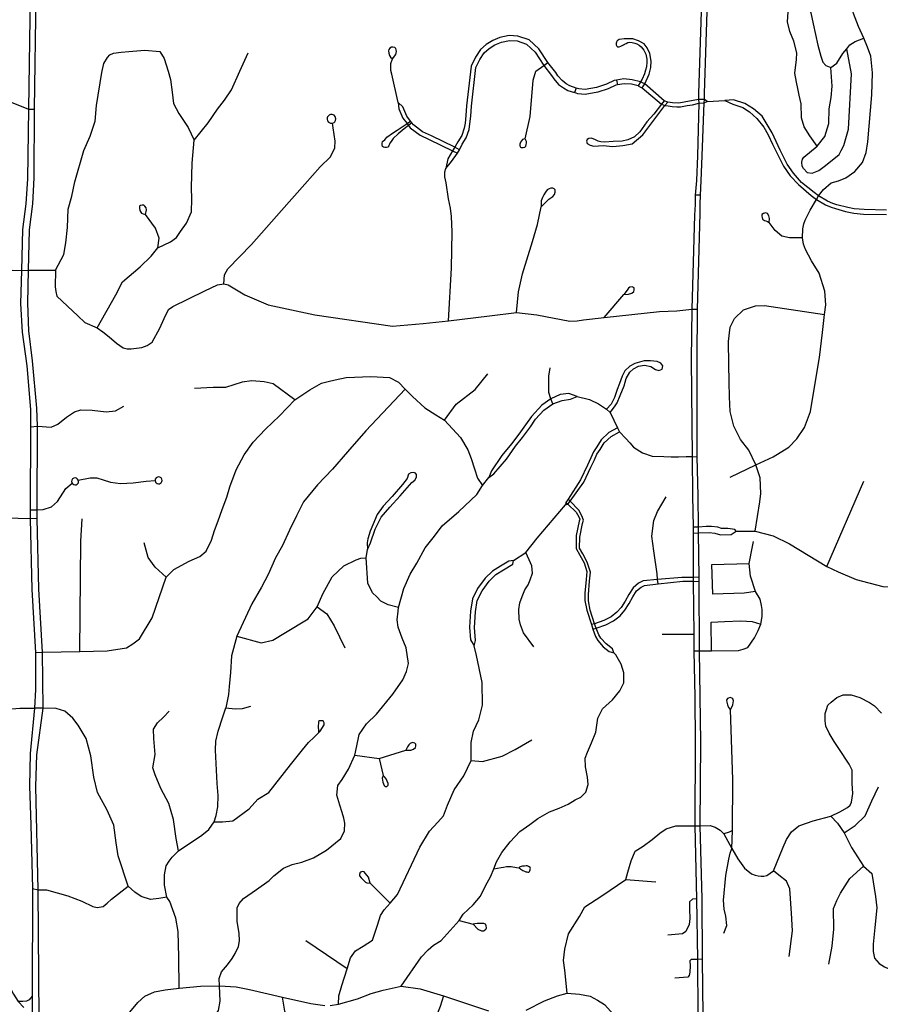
# Model space of a CAD drawing. Header units: millimetres. Extents: x 35 to 72953, y -43 to 70184.
# Tile 112 of 204: x 41073 to 43177, y 37154 to 39564. Entities that reach past the tile are written whole.
import ezdxf

# ---------------------------------------------------------------- set-up
doc = ezdxf.new("R2010")
doc.units = ezdxf.units.MM
doc.layers.add('roads_3', color=3, linetype='Continuous')

msp = doc.modelspace()

# ---------------------------------------------------------------- linework, layer by layer
at = {"layer": 'roads_3'}
for points in [[(43020.88, 39123.93), (43026.26, 39132.86), (43038.06, 39148.01), (43056.69, 39164.36), (43074.61, 39169.16), (43092.78, 39176.46), (43114.73, 39192.57), (43133.82, 39214.39), (43142.54, 39238.39), (43147.03, 39265.14), (43156.49, 39379.99), (43158.2, 39433.26), (43153.71, 39474.73), (43145.6, 39496.08), (43137.07, 39518.6), (43123.71, 39546.72), (43111.57, 39578.74), (43104.3, 39623.07), (43103.56, 39673.03), (43104.13, 39725.96), (43110.79, 39778.97), (43130.08, 39844.04), (43131.49, 39849.65)], [(42742.59, 39684.96), (42732.55, 39383.39), (42732.96, 39368.34)], [(42746.91, 39368.62), (42747.04, 39382.81), (42757.36, 39684.56)], [(41097.79, 39624.12), (41093.86, 39344.54), (41091.56, 39174.6), (41087.93, 39113.13), (41079.28, 39050.19), (41077.12, 38950.3), (41074.81, 38869.02), (41078.75, 38798.94), (41090.2, 38716.81), (41098.98, 38609.6), (41098.87, 38567.37), (41098.39, 38364.35), (41097.82, 38342.62), (41102.06, 38169.39), (41111.51, 38015.63), (41111.27, 37924.77), (41108.64, 37879.05), (41098.24, 37767.68), (41096.21, 37688.2), (41099.47, 37593.83), (41103.81, 37437.36), (41103.18, 37173.95), (41103.06, 37127.13)], [(41119.74, 37118.83), (41117.97, 37434.19), (41112.03, 37687.59), (41114.59, 37765.21), (41129.78, 37878.65), (41128.6, 38016.17), (41118.93, 38170.03), (41115.6, 38343.25), (41115.62, 38364.54), (41115.9, 38569.26), (41114.8, 38613.34), (41103.61, 38729.23), (41094.57, 38802.68), (41092.4, 38869.74), (41094.25, 38950.55), (41096.43, 39049.8), (41104.81, 39113.14), (41107.91, 39177.09), (41108.86, 39344.48), (41112.95, 39624.48)], [(42957.78, 39618.5), (42983.27, 39611.53), (42998.46, 39600.18), (43007.23, 39580.82), (43012.8, 39553.46), (43024.64, 39501.42), (43031.99, 39474.77), (43037.01, 39460.03), (43044.34, 39451.34), (43056.05, 39446.37)], [(43022.56, 39254.38), (43004.58, 39279.13), (42990.67, 39301.23), (42984.84, 39323.58), (42983.28, 39357.76), (42978.96, 39379.37), (42975.18, 39395.39), (42971.95, 39410.71), (42968.17, 39432.87), (42972.1, 39465.97), (42973.24, 39482.31), (42966.13, 39510.95), (42955.68, 39534.56), (42950.48, 39558.19), (42952.76, 39595.32)], [(40595.84, 39545.67), (40688.29, 39547.38), (40732.16, 39548.66), (40753.47, 39542.61), (40782.02, 39510.05), (40805.79, 39479.59), (40844.04, 39411.53), (40875.5, 39392.25), (40928.73, 39373.92), (40991.8, 39371.42), (41043.58, 39364.9), (41093.86, 39344.54), (41108.86, 39344.48)], [(42318.52, 39514.25), (42291.14, 39523.67), (42269.67, 39524.98), (42246.95, 39520.43), (42229.29, 39513.12), (42213.52, 39503.18), (42199.39, 39490.73), (42187.19, 39472.27), (42176.31, 39450.19), (42165.19, 39353.14), (42163.58, 39328.89), (42161.7, 39310.42), (42159.7, 39298.11), (42153.41, 39280.01), (42144.33, 39265.18), (42136.56, 39251.86), (42131.15, 39242.75), (42119.45, 39223.15), (42114.31, 39199.34)], [(42364.36, 39458.93), (42342.06, 39492.11), (42318.52, 39514.25)], [(42594.51, 39397.07), (42600.95, 39406.67), (42611.58, 39430.23), (42615.73, 39446.57), (42616.65, 39462.61), (42613.29, 39481.24), (42606.9, 39494.59), (42599.5, 39504.71), (42586.24, 39512.36), (42571.59, 39517.12), (42551.14, 39517.22), (42538.26, 39515.32), (42533.73, 39512.18), (42532.34, 39508.9), (42531.59, 39506.14), (42531.59, 39502.12), (42532.73, 39498.73), (42534.12, 39497.1), (42536.52, 39496.98), (42538.67, 39497.11), (42542.71, 39498.62), (42545.98, 39500.76), (42548.89, 39502.27), (42551.66, 39503.65), (42555.57, 39505.67), (42559.61, 39507.94), (42564.03, 39508.32), (42570.59, 39507.82), (42576.9, 39506.19), (42581.45, 39504.32), (42587.52, 39501.05), (42592.45, 39496.91), (42599.02, 39489.26), (42603.44, 39479.47), (42606.11, 39467.29), (42606.62, 39459.75), (42605.5, 39448.07), (42603.11, 39439.89), (42600.21, 39431.22), (42594.81, 39418.02), (42590.56, 39411.42), (42584.81, 39401.83)], [(43056.05, 39446.37), (43070.58, 39457.41), (43085.9, 39481.05), (43095.49, 39492.3), (43103.05, 39502.18), (43115.41, 39509.99), (43137.07, 39518.6)], [(41984.02, 39467.74), (41992.6, 39478.56), (41994.1, 39485.85), (41993.34, 39489.61), (41992.07, 39492.88), (41989.55, 39495.64), (41985.25, 39496.39), (41981.72, 39496.14), (41977.94, 39493.88), (41974.91, 39490.86), (41974.66, 39487.33), (41975.18, 39481.81), (41977.2, 39476.28), (41979.23, 39472.26), (41984.02, 39467.74)], [(42114.31, 39199.34), (42128.79, 39216.38), (42142.96, 39237.33), (42147.86, 39245.21), (42154.63, 39259.04), (42164.33, 39274.89), (42171.39, 39295.18), (42173.61, 39308.86), (42175.55, 39327.9), (42177.15, 39352.06), (42188, 39446.78), (42197.64, 39466.33), (42208.55, 39482.83), (42220.76, 39493.6), (42234.85, 39502.48), (42250.48, 39508.95), (42270.51, 39512.95), (42288.77, 39511.84), (42312.15, 39503.79)], [(42312.15, 39503.79), (42332.83, 39484.35), (42354.49, 39451.29)], [(42989.05, 39199.62), (42998.67, 39189.7), (43010.28, 39187.94), (43026.51, 39194.59), (43042.93, 39206.81), (43076.82, 39234.03), (43081.8, 39243.71), (43087.87, 39255.9), (43099.16, 39295.43), (43106.76, 39431.3), (43095.49, 39492.3)], [(41160.33, 38950.52), (41180.15, 38988.74), (41185.01, 39018.01), (41189.27, 39054.94), (41191.24, 39100.18), (41200.19, 39132.13), (41207.32, 39167.01), (41229.38, 39243.61), (41244.87, 39278.64), (41256.91, 39315.38), (41260.61, 39353.87), (41273.62, 39434.55), (41278.01, 39456.69), (41286.92, 39471.27), (41292.63, 39477.49), (41302.09, 39481.77), (41320.74, 39484.5), (41339.29, 39485.93), (41378.67, 39488.76), (41415.03, 39485.79), (41425.9, 39468.96), (41435.53, 39438.05), (41441.36, 39417.11), (41445.68, 39386.55), (41448.49, 39358.92), (41461.65, 39334.3), (41484.4, 39299.9), (41499.05, 39268.71)], [(41262.25, 38809.35), (41307.66, 38890.03), (41324.29, 38922.21), (41367.17, 38958.69), (41394.17, 38985.35), (41410.72, 39005.16), (41441.51, 39020.52), (41455.71, 39030.53), (41465.96, 39045.42), (41480.14, 39066.09), (41492.69, 39093.61), (41493.82, 39124.39), (41492.75, 39152.67), (41493.91, 39212.7), (41499.05, 39268.71), (41533.44, 39311.26), (41556.08, 39345.04), (41573.38, 39366.38), (41590.31, 39391.98), (41611.15, 39437.49), (41631.58, 39482.75)], [(41998.28, 39360.98), (41982.73, 39430.64), (41980.27, 39439.61), (41980.25, 39456.43), (41984.02, 39467.74)], [(42308.48, 39272.48), (42320.7, 39327.01), (42328.18, 39415.96), (42334.97, 39438.07), (42354.49, 39451.29), (42364.36, 39458.93)], [(42354.49, 39451.29), (42373.12, 39427.44), (42378.84, 39418.69), (42390.31, 39405.41), (42402.46, 39396.56), (42412.98, 39390.42), (42429.43, 39385.14)], [(42433.13, 39396.5), (42418.29, 39401.75), (42409.34, 39406.97), (42398.86, 39414.61), (42388.87, 39426.17), (42383.31, 39434.67), (42364.36, 39458.93)], [(42989.05, 39199.62), (42986.32, 39205.39), (42984.89, 39215.44), (42987.2, 39222.8), (42990.04, 39227.07), (43022.56, 39254.38), (43041.8, 39278.18), (43051.67, 39309.4), (43052.32, 39345.79), (43056.84, 39372.93), (43059.07, 39400.82), (43056.05, 39446.37)], [(42590.56, 39411.42), (42570.57, 39416.61), (42550.25, 39418.85), (42532.12, 39415.76), (42526.52, 39414.81), (42507.22, 39405.86), (42483.49, 39397.79), (42455.21, 39392.86), (42440.01, 39394.28), (42433.13, 39396.5)], [(42584.81, 39401.83), (42568.51, 39405.59), (42550.61, 39406.79), (42534.6, 39404.06), (42530.13, 39403.3), (42511.7, 39394.76), (42486.48, 39386.19), (42455.71, 39380.82), (42437.56, 39382.51), (42429.43, 39385.14)], [(42433.13, 39396.5), (42429.43, 39385.14)], [(42532.12, 39415.76), (42534.6, 39404.06)], [(42584.81, 39401.83), (42590.77, 39398.94), (42594.51, 39397.07), (42642.24, 39357.13)], [(42648.93, 39365.41), (42600.95, 39406.67), (42595.57, 39409.36), (42590.56, 39411.42)], [(42746.91, 39368.62), (42732.96, 39368.34)], [(42737.75, 39133.98), (42739.29, 39169.77), (42741.77, 39230.41), (42746.12, 39360.05), (42746.91, 39368.62)], [(42746.12, 39360.05), (42754.01, 39363.89), (42746.91, 39368.62)], [(42147.86, 39245.21), (42136.56, 39251.86), (42079.4, 39279.17), (42057.79, 39289.28), (42035.66, 39306.08), (42031.86, 39310.98), (42028.39, 39315.47), (42019.19, 39327.44), (42009.34, 39350.7), (41998.28, 39360.98)], [(41998.28, 39360.98), (42000.12, 39345.57), (42009.83, 39322.65), (42019.94, 39309.55), (42023.75, 39304.6), (42027.73, 39299.42), (42051.58, 39281.33), (42074, 39270.84), (42131.15, 39242.75), (42142.96, 39237.33)], [(42642.24, 39357.13), (42622.99, 39332.33), (42606.58, 39313.83), (42588.76, 39288.93), (42575.91, 39277.19), (42560.03, 39269.36), (42546.11, 39266.67), (42523.62, 39265.94), (42503.62, 39264.32), (42493.8, 39265.19), (42487.19, 39266.43), (42480.76, 39269.62), (42474.69, 39272.45), (42469.69, 39273.51), (42464.51, 39273.15), (42460.22, 39270.49), (42458.98, 39266.57), (42460.59, 39261.07), (42467.56, 39256.99), (42476.67, 39254.16), (42487.92, 39254.7), (42499.2, 39256.21), (42523.09, 39253.68), (42547.55, 39256.02), (42570.18, 39259.78), (42596.26, 39281.8), (42650.49, 39353.77)], [(42648.93, 39365.41), (42642.24, 39357.13)], [(42642.24, 39357.13), (42650.49, 39353.77), (42658.81, 39352.56), (42668.14, 39351.68), (42679.93, 39350.46), (42688.81, 39350.73), (42704.84, 39353.49), (42718.13, 39355.65), (42733.12, 39359.61)], [(42732.96, 39368.34), (42684.63, 39359.39), (42668.9, 39360.26), (42657.71, 39361.81), (42648.93, 39365.41)], [(42650.49, 39353.77), (42657.71, 39361.81)], [(42732.96, 39368.34), (42733.12, 39359.61), (42729.78, 39230.86), (42727.29, 39170.25), (42724.74, 39134.25)], [(42733.12, 39359.61), (42746.12, 39360.05)], [(42754.01, 39363.89), (42796.82, 39366.04)], [(43026.26, 39132.86), (43015.55, 39141.12), (42984.88, 39165.66), (42964.86, 39188.37), (42949.66, 39210.56), (42932.66, 39244.49), (42912.43, 39287.11), (42888.63, 39327.77), (42866.85, 39345.6), (42845.93, 39358.46), (42818.33, 39367.76), (42796.82, 39366.04)], [(42796.82, 39366.04), (42816.38, 39357), (42841.34, 39348.99), (42857.69, 39338.14), (42875.5, 39321.95), (42892.49, 39300.34), (42903.13, 39282.24), (42913.78, 39258.79), (42923.2, 39239.92), (42940.58, 39205.27), (42956.54, 39181.96), (42977.39, 39160.25), (43008.45, 39133.38), (43020.88, 39123.93)], [(41837.77, 39310.64), (41841.22, 39312.24), (41843.23, 39314.07), (41845.14, 39317.36), (41845.77, 39321.45), (41843.81, 39327.11), (41841.26, 39329.67), (41836.57, 39331.54), (41832.62, 39331.37), (41829.07, 39329.84), (41825.66, 39326.14), (41824.59, 39323.36), (41824.38, 39319.87), (41825.4, 39316.29), (41827.93, 39312.98), (41832.81, 39310.53), (41835.82, 39310.32), (41837.77, 39310.64)], [(41571.81, 38917.39), (41573.04, 38939.27), (41581.61, 38954.1), (41639.6, 39013.3), (41712.79, 39096.63), (41770.03, 39161.03), (41807.36, 39203.54), (41832.38, 39228.33), (41843, 39250.15), (41843.73, 39266.13), (41838.9, 39299.29), (41837.77, 39310.64)], [(42031.86, 39310.98), (42023.75, 39304.6), (42013.01, 39296.59), (41998.5, 39284.27), (41985.51, 39273.2), (41980.85, 39266.03), (41977.96, 39261.76), (41974.93, 39254.97), (41972.66, 39251.83), (41969.51, 39250.82), (41965.72, 39250.82), (41962.19, 39251.44), (41959.41, 39253.07), (41958.64, 39256.46), (41959.02, 39260.61), (41960.15, 39265.39), (41965.58, 39270.04), (41970.62, 39275.95), (41984.36, 39285.63), (41995.77, 39293.54), (42019.94, 39309.55), (42028.39, 39315.47)], [(42308.48, 39272.48), (42302.45, 39270.41), (42296.92, 39264.18), (42295.31, 39259.21), (42295.32, 39254.76), (42296.93, 39252.1), (42299.25, 39250.86), (42303.89, 39250.69), (42307.65, 39251.76), (42310.5, 39254.6), (42311.39, 39258.34), (42312.28, 39261.9), (42311.92, 39265.27), (42310.48, 39268.64), (42308.48, 39272.48)], [(42121.16, 38827.03), (42128.49, 38955.83), (42130.12, 39044.83), (42128.79, 39081.92), (42126.28, 39102.18), (42121.39, 39125.72), (42115.64, 39164.8), (42112.26, 39179.13), (42112.39, 39191.17), (42114.31, 39199.34)], [(42347.51, 39105.62), (42355.96, 39114.11), (42366.3, 39124.42), (42376.13, 39130.97), (42380.42, 39135.99), (42382.44, 39141.78), (42381.67, 39147.06), (42379.91, 39149.82), (42376.11, 39151.82), (42371.32, 39151.57), (42367.03, 39149.55), (42362.48, 39147.04), (42358.7, 39141.76), (42354.17, 39134.97), (42351.15, 39128.42), (42348.13, 39120.13), (42347.51, 39105.62)], [(42724.74, 39134.25), (42724.8, 39111.85), (42723.1, 39085.34), (42716.4, 38855.45)], [(42737.75, 39133.98), (42724.74, 39134.25)], [(42729.99, 38855.39), (42736.33, 39089.85), (42737.05, 39112.2), (42737.75, 39133.98)], [(43192.38, 39097.44), (43137.52, 39099.19), (43113.04, 39101.23), (43097.96, 39104.02), (43070.71, 39110.98), (43060.93, 39114.2), (43048.17, 39119.76), (43026.26, 39132.86)], [(41380.48, 39086.71), (41382.65, 39098.36), (41381.63, 39103.64), (41378.85, 39107.41), (41376.33, 39109.67), (41372.28, 39109.67), (41368, 39109.15), (41365.72, 39107.14), (41365.47, 39102.62), (41366.49, 39097.09), (41368.51, 39092.83), (41370.79, 39090.06), (41374.33, 39088.55), (41380.48, 39086.71)], [(42287.12, 38847.25), (42292.57, 38897.69), (42302.37, 38941.42), (42326.77, 39020.85), (42338.85, 39062.58), (42347.51, 39105.62)], [(42810.03, 38444.21), (42872.8, 38474.44), (42915.18, 38493.72), (42953.22, 38517.99), (42972.89, 38538.38), (42992.16, 38566.1), (43006.49, 38605.18), (43016.77, 38669.13), (43028.19, 38737.26), (43035.48, 38798.67), (43040.55, 38842.59), (43044.04, 38865.66), (43041.44, 38899.32), (43027.72, 38943.18), (43009.25, 38973.6), (42993.88, 39001.41), (42989.28, 39014.39), (42986.86, 39029.89), (42988.09, 39051.82), (42990.58, 39064.44), (42993.24, 39072.98), (43005.89, 39097.69), (43020.88, 39123.93)], [(43020.88, 39123.93), (43043.57, 39110.89), (43057.35, 39104.9), (43067.89, 39101.42), (43092.18, 39093.99), (43112.25, 39090.4), (43136.45, 39087.74), (43192.63, 39087.08)], [(41410.72, 39005.16), (41413.78, 39028.79), (41404.91, 39053.16), (41380.48, 39086.71)], [(42905.32, 39067.6), (42905.85, 39077.15), (42904.55, 39083.52), (42901.61, 39089.17), (42896.48, 39090.99), (42891.54, 39089.71), (42887.33, 39086.97), (42887.34, 39082.96), (42888.08, 39079.49), (42888.99, 39075.3), (42893.94, 39072.22), (42897.6, 39071.12), (42901.46, 39069.49), (42905.32, 39067.6)], [(42986.86, 39029.89), (42954.98, 39030.18), (42936.48, 39033.61), (42920.34, 39047.99), (42905.32, 39067.6)], [(41054.51, 38950.39), (41077.12, 38950.3)], [(41077.12, 38950.3), (41094.25, 38950.55), (41160.33, 38950.52)], [(41160.33, 38950.52), (41159.64, 38910.39), (41160.52, 38898.82), (41163.64, 38887.47), (41189.7, 38862.49), (41214.52, 38839.02), (41231.68, 38822.87), (41262.25, 38809.35), (41275.62, 38800.17), (41291.34, 38787.48), (41309.04, 38772.3), (41317.21, 38766.18), (41325.47, 38760.77), (41334.99, 38758.39), (41345.52, 38757.95), (41371.14, 38761.53), (41384.25, 38766.78), (41396.29, 38774.88), (41415.63, 38809.19), (41425.96, 38832.3), (41436.57, 38854.21), (41446.64, 38862.18), (41525.69, 38900.1), (41556.39, 38915.05), (41571.81, 38917.39), (41582.62, 38915.26), (41623.09, 38890.34), (41680.39, 38865.62), (41794.04, 38841.12), (41984.11, 38814.03), (42058.91, 38820.68), (42121.16, 38827.03), (42221.44, 38839.02), (42287.12, 38847.25), (42336.89, 38841.75), (42418.21, 38825.88), (42435.62, 38826.66), (42451.53, 38829.31), (42501.54, 38835.29), (42637.3, 38849.37), (42679.48, 38851.51), (42716.4, 38855.45), (42729.99, 38855.39)], [(42501.54, 38835.29), (42550.11, 38890.95)], [(42550.11, 38890.95), (42561.29, 38892.39), (42569.36, 38894.66), (42574.41, 38898.68), (42575.17, 38902.2), (42574.9, 38907.72), (42570.61, 38909.74), (42565.05, 38909.48), (42561.27, 38906.71), (42558.5, 38901.68), (42550.11, 38890.95)], [(42805.67, 38776.49), (42809.71, 38811.17), (42820.58, 38832.75), (42842.99, 38854.1), (42871.94, 38863.79), (42893.87, 38864.65), (43040.55, 38842.59)], [(42716.4, 38855.45), (42714.25, 38732.12), (42716.94, 38494.48)], [(42729.64, 38494.21), (42729.25, 38732.04), (42729.99, 38855.39)], [(42871.19, 38312.06), (42882.67, 38384.1), (42884.97, 38404.23), (42883.64, 38442.63), (42872.8, 38474.44), (42855.84, 38510.39), (42835.08, 38536.66), (42818.73, 38568.88), (42809.88, 38605.22), (42808.03, 38640.53), (42807.47, 38676.62), (42806.51, 38721.32), (42805.67, 38776.49)], [(42516.88, 38602.39), (42527.53, 38616.22), (42533.54, 38626.13), (42541.03, 38644.28), (42550.4, 38668.04), (42555.63, 38685.43), (42564.26, 38701.34), (42573.83, 38709.57), (42585.47, 38716.14), (42600.69, 38718.39), (42615.72, 38714.86), (42627.57, 38707.96), (42635.84, 38705.53), (42643.53, 38708.91), (42645.03, 38716.95), (42640.33, 38723.12), (42631.87, 38727.03), (42615.52, 38729.26), (42599.55, 38729.24), (42577.2, 38722.11), (42564.81, 38715.55), (42552.04, 38704.13), (42545.86, 38691.78), (42539.11, 38673.07), (42533.88, 38658.67), (42527.5, 38639.6), (42518.69, 38622.57), (42507.8, 38611.02)], [(42111.25, 38583.45), (42139.84, 38622.69), (42186.54, 38658.62), (42217.01, 38697.03)], [(42376.3, 38623.67), (42371.22, 38636.16), (42366.63, 38651.46), (42366.24, 38674.43), (42366.76, 38691.38), (42369.85, 38711.47)], [(41111.51, 38015.63), (41128.6, 38016.17), (41219.83, 38017.95), (41286.3, 38019.28), (41334.01, 38027.02), (41349.4, 38036.19), (41365.3, 38048.77), (41396.81, 38099.81), (41430.63, 38199.67), (41449.74, 38218.42), (41486.81, 38238.87), (41513.06, 38250.2), (41528.2, 38262.79), (41541.8, 38290.19), (41549.26, 38313.97), (41558.05, 38337.41), (41567.89, 38365.14), (41579.41, 38395.41), (41586.79, 38420.72), (41601.85, 38461.96), (41621.65, 38498.96), (41643.63, 38530.04), (41673.73, 38561.43), (41707.88, 38594.1), (41745.44, 38633.51), (41781.91, 38658.19), (41810.58, 38674.45), (41827.02, 38678.45), (41843.79, 38682.3), (41870.82, 38687.84), (41931.42, 38690.75), (41976.63, 38688.09), (41998.87, 38676.85), (42015.51, 38659.4), (42033.02, 38641.67), (42062.95, 38614.02), (42090.32, 38596.84), (42111.25, 38583.45), (42150.94, 38540.98), (42168.66, 38511.55), (42176.68, 38490.35), (42185.18, 38464.5), (42192.49, 38442.08), (42204.41, 38424.22)], [(41745.44, 38633.51), (41692.13, 38672.88), (41670.52, 38677.44), (41640.55, 38680.11), (41616.82, 38677.12), (41576.07, 38663.76), (41546.03, 38663.73), (41499.77, 38660.92)], [(42015.51, 38659.4), (41919.26, 38557.62), (41874.56, 38506.06), (41837.57, 38463.9), (41801.02, 38425.53), (41766.6, 38384.01), (41749.61, 38349.99), (41732.1, 38314.85), (41714.9, 38277.4), (41698.51, 38246.79), (41680.49, 38206.36), (41664.1, 38175.13), (41640.64, 38134.15), (41603.89, 38054.84)], [(42435.81, 38641.85), (42415.27, 38649.01), (42394.65, 38646.2), (42371.22, 38636.16), (42349.07, 38620.09), (42324.09, 38592.59), (42309.6, 38572.65), (42293.58, 38549.39), (42275.01, 38526.18), (42251.62, 38497.52), (42226.48, 38459.57), (42219.56, 38443.07)], [(42219.56, 38443.07), (42232.35, 38452.46), (42263.44, 38488.22), (42284.7, 38520.37), (42302.28, 38541.45), (42321.52, 38567.34), (42334.28, 38586.44), (42354.47, 38608.27), (42376.3, 38623.67), (42398.84, 38631.82), (42419.28, 38635.4), (42435.81, 38641.85)], [(42435.81, 38641.85), (42466.21, 38634.08), (42488.12, 38624.02), (42507.8, 38611.02), (42516.88, 38602.39), (42534.53, 38564.61), (42539.22, 38554.87), (42554.86, 38539.13), (42564.47, 38528.46), (42574.01, 38517.56), (42595.26, 38504.06), (42619.47, 38495.43), (42647.91, 38494.94), (42665.48, 38493.69), (42683.86, 38493.66), (42702.69, 38494.46), (42716.94, 38494.48), (42729.64, 38494.21)], [(41098.87, 38567.37), (41115.9, 38569.26), (41149.13, 38566.81), (41165.76, 38573.57), (41186.7, 38590.69), (41206.64, 38604.28), (41222.02, 38608.81), (41250.06, 38608.09), (41284.14, 38604.1), (41306.62, 38606.64), (41327.56, 38617.71)], [(42534.53, 38564.61), (42513.21, 38553.17), (42494.7, 38535.69), (42483.84, 38518.72), (42475.71, 38506.13), (42469.32, 38491.77), (42460.89, 38473.81), (42443.86, 38437.66), (42413.85, 38390.09)], [(42418.99, 38385.93), (42452.44, 38431.77), (42469.68, 38468.38), (42478.15, 38486.43), (42484.29, 38500.21), (42492, 38512.17), (42502.27, 38528.22), (42519.01, 38544.02), (42539.22, 38554.87)], [(42716.94, 38494.48), (42718.18, 38398.27), (42719.58, 38321.62)], [(42732.49, 38321.84), (42731.68, 38398.48), (42729.64, 38494.21)], [(42824.5, 38312.26), (42871.19, 38312.06), (42915.06, 38300.77), (42955.17, 38281.03), (43046.5, 38225.42), (43073.88, 38212.32), (43118.53, 38194.14), (43183.15, 38176.74), (43234.8, 38174), (43252.8, 38173.44), (43309.83, 38173.2), (43327.29, 38176.77), (43374.89, 38187.4), (43430.23, 38205.66), (43461.27, 38217.51), (43491.65, 38237.41), (43537.49, 38266.16), (43589.7, 38309.18), (43688.25, 38399.13), (43743.05, 38441.31), (43790.88, 38485.18)], [(41923.25, 38267.46), (41930.42, 38283.62), (41942.07, 38317.22), (41956.66, 38346.32), (41977.35, 38371.21), (42003.1, 38398.74), (42020.35, 38418.32), (42031.49, 38431.02), (42038.66, 38436.85), (42043.17, 38444.26), (42043.17, 38450.87), (42040.77, 38454.3), (42035.99, 38455.89), (42029.35, 38455.09), (42023.77, 38451.91), (42020.06, 38440.8), (42008.92, 38426.24), (41983.17, 38397.13), (41961.67, 38373.3), (41946.82, 38352.66), (41935.95, 38327.52), (41929.32, 38312.18), (41924.03, 38293.13), (41922.18, 38283.35), (41923.25, 38267.46)], [(41098.39, 38364.35), (41115.62, 38364.54), (41130.04, 38364.75), (41150.2, 38371.87), (41165, 38385.03), (41185.15, 38416.32), (41200.64, 38429.65)], [(41214.06, 38427.85), (41215.97, 38430.77), (41216.54, 38433.79), (41215.87, 38437.09), (41214.09, 38439.76), (41211.11, 38441.7), (41208.08, 38442.27), (41205.1, 38441.75), (41202.04, 38439.8), (41200.06, 38436.75), (41199.54, 38433.77), (41200.64, 38429.65), (41202.08, 38427.79), (41204.72, 38426.02), (41208.1, 38425.36), (41210.69, 38425.76), (41212.98, 38426.94), (41214.06, 38427.85)], [(41215.87, 38437.09), (41244.57, 38442.69), (41261.18, 38442.35), (41276.54, 38437.74), (41294.94, 38432.25), (41319.39, 38428.72), (41349.93, 38430.54), (41381.52, 38434.12), (41403.59, 38436.27)], [(41418.12, 38430.35), (41420.02, 38433.26), (41420.6, 38436.28), (41419.93, 38439.59), (41418.14, 38442.26), (41415.17, 38444.2), (41412.14, 38444.77), (41409.15, 38444.24), (41406.09, 38442.3), (41404.12, 38439.25), (41403.59, 38436.27), (41404.7, 38432.14), (41406.13, 38430.28), (41408.79, 38428.52), (41412.16, 38427.85), (41414.74, 38428.25), (41417.04, 38429.43), (41418.12, 38430.35)], [(41561.29, 37199.91), (41560.01, 37217.37), (41565.93, 37233.74), (41580.42, 37250.59), (41592.15, 37266.18), (41599.09, 37278.79), (41607.27, 37295.49), (41610.29, 37310.07), (41609.01, 37328.41), (41604.33, 37357.06), (41604.69, 37380.86), (41604.77, 37390.1), (41608.91, 37400.87), (41619.47, 37413.58), (41651.84, 37434.89), (41682.88, 37457.01), (41694.35, 37468.4), (41717.56, 37487.77), (41738.51, 37496.81), (41762.25, 37502.35), (41791.02, 37512.69), (41822.81, 37531.82), (41857.75, 37559.99), (41866.7, 37579.11), (41867.43, 37597.7), (41864.89, 37609.51), (41861.09, 37623.84), (41855.58, 37641.45), (41848.41, 37666.32), (41850.17, 37689.42), (41861.22, 37704.71), (41876.91, 37729.6), (41892.01, 37764.16), (41896.56, 37782.75), (41902.59, 37814.38), (41920.42, 37841.06), (41944.84, 37864.28), (41985.37, 37913.2), (42009.7, 37948.25), (42018.27, 37968.36), (42023.55, 37988.21), (42017.55, 38026.37), (42007.52, 38050.52), (41997.86, 38077.16), (41996.05, 38095.28), (41998.42, 38116.39), (41999.03, 38125.54), (42011.98, 38171.69), (42027.07, 38206.86), (42043.74, 38233.62), (42064.39, 38271.58), (42086.74, 38300.13), (42105.79, 38325.49), (42146.84, 38360.39), (42190.65, 38401.8), (42204.41, 38424.22), (42219.56, 38443.07)], [(43046.5, 38225.42), (43137.12, 38434.63)], [(42407.94, 38382.46), (42407.49, 38376.54)], [(42413.85, 38390.09), (42407.94, 38382.46)], [(42407.94, 38382.46), (42413.31, 38378.15), (42433.07, 38358.98), (42440.01, 38346.98), (42442, 38341.52), (42440.65, 38336.29), (42433.56, 38301.59), (42433.18, 38270.01), (42442.28, 38253.02), (42452.93, 38234.24), (42459.37, 38213.52), (42457.6, 38193.94), (42454.46, 38160.67), (42454.58, 38142.66), (42459.69, 38118.42), (42470.87, 38083.7)], [(42413.31, 38378.15), (42418.99, 38385.93)], [(42478.51, 38085.72), (42468.01, 38118.93), (42463.29, 38141.27), (42463.18, 38157.35), (42466.27, 38190.03), (42468.26, 38212.14), (42460.66, 38236.63), (42449.4, 38256.46), (42441.94, 38270.4), (42442.27, 38297.44), (42449.05, 38330.62), (42451.31, 38339.41), (42447.56, 38349.69), (42439.71, 38363.25), (42418.99, 38385.93), (42413.85, 38390.09)], [(42634.24, 38183.17), (42632.28, 38193.62), (42631.43, 38207.94), (42623, 38263.81), (42618.16, 38300.24), (42623.43, 38337.93), (42632.49, 38360.06), (42653.85, 38396.2)], [(42280.51, 38240.49), (42310.36, 38259.88), (42338.14, 38294.88), (42407.49, 38376.54)], [(42407.49, 38376.54), (42413.31, 38378.15)], [(41115.6, 38343.25), (41097.82, 38342.62), (41009.78, 38344.76), (40951.26, 38346), (40885.43, 38344.22), (40870.09, 38331.6), (40861.77, 38321.16), (40847.91, 38295.01), (40833.29, 38272.64), (40817.96, 38243.82)], [(41219.83, 38017.95), (41222.23, 38287.83), (41224.91, 38341.99)], [(42719.58, 38321.62), (42719.47, 38307.39), (42719.59, 38199.1), (42719.6, 38189.92), (42720.88, 38058.94), (42721.58, 38019.37)], [(42719.47, 38307.39), (42732.26, 38307.73), (42758.59, 38308.72), (42772.41, 38307.56), (42786.71, 38302.92), (42812.4, 38303.91), (42824.5, 38312.26)], [(42824.5, 38312.26), (42821.36, 38316.02), (42804.02, 38318.32), (42800.51, 38318.32), (42797.7, 38318.32), (42789.03, 38318.77), (42779.89, 38321.79), (42764.43, 38323.41), (42751.31, 38323.86), (42732.49, 38321.84), (42719.58, 38321.62)], [(42735.19, 38019.42), (42734.03, 38188.83), (42733.86, 38199.83), (42732.26, 38307.73), (42732.49, 38321.84)], [(42764.63, 38019.52), (42830.23, 38019.96), (42841.66, 38023.15), (42853.23, 38027.52), (42869.39, 38050.77), (42878.16, 38068.69), (42884.77, 38084.84), (42887.93, 38103.33), (42887.96, 38120.1), (42886.43, 38130.41), (42883.72, 38145.8), (42872.37, 38164.54), (42859.8, 38201.79), (42856.84, 38232.99), (42864.54, 38274.5), (42866.86, 38286.87)], [(41430.63, 38199.67), (41404.01, 38223.96), (41386.81, 38247.31), (41376.64, 38283.55)], [(41999.03, 38125.54), (41973.56, 38132.25), (41955.89, 38140.83), (41945.76, 38151.31), (41935.39, 38161.37), (41924.3, 38184.75), (41919.59, 38246.73), (41923.25, 38267.46)], [(41603.89, 38054.84), (41662.86, 38038.65), (41691.48, 38045.2), (41722.54, 38064.22), (41777.84, 38097.92), (41800.17, 38126.61), (41813.75, 38158.61), (41836.56, 38200.42), (41864.95, 38227.69), (41895.76, 38242), (41906.92, 38245.72), (41919.59, 38246.73)], [(42280.51, 38240.49), (42268.59, 38239.01), (42248.03, 38226.84), (42228.66, 38214.66), (42210.57, 38197.43), (42192.45, 38171.65), (42179.59, 38146.25), (42174.75, 38116.37), (42172.18, 38077.01), (42175.06, 38046.25), (42184, 38031.81)], [(42184, 38031.81), (42187.46, 38044.65), (42184.48, 38076.39), (42186.98, 38114.5), (42191.49, 38142.4), (42203.34, 38165.78), (42220.48, 38190.17), (42237.13, 38206.02), (42255.54, 38217.6), (42278.5, 38231.19), (42280.51, 38240.49)], [(42329.89, 38029), (42304.95, 38063.42), (42297.33, 38082.69), (42293.8, 38097.08), (42293.36, 38120.18), (42295.31, 38136.52), (42301.18, 38152.16), (42308.13, 38168.33), (42315.79, 38180.42), (42321.13, 38192.87), (42326.65, 38209.05), (42324.66, 38227.17), (42318.75, 38241.9), (42310.36, 38259.88)], [(42872.37, 38164.54), (42843.95, 38160.16), (42767.27, 38158.21), (42765.54, 38230.52), (42856.84, 38232.99)], [(42733.86, 38199.83), (42719.59, 38199.1), (42692.17, 38198.88), (42632.28, 38193.62), (42597.44, 38190.55), (42585.73, 38184.89), (42572.47, 38173.5), (42562.07, 38157.24), (42552.92, 38141.13), (42543.5, 38125.37), (42532.79, 38113.58), (42518.83, 38102.58), (42501.34, 38093.85), (42478.51, 38085.72), (42470.87, 38083.7)], [(42473.83, 38072.63), (42481.94, 38074.77), (42505.88, 38083.3), (42525.05, 38092.87), (42540.69, 38105.2), (42552.8, 38118.53), (42562.87, 38135.38), (42571.95, 38151.34), (42581.27, 38165.93), (42592.12, 38175.24), (42600.7, 38179.39), (42634.24, 38183.17), (42694.24, 38189.92), (42719.6, 38189.92), (42734.03, 38188.83)], [(41800.17, 38126.61), (41823.37, 38110.23), (41841.19, 38080.89), (41867.81, 38026.97)], [(42764.63, 38019.52), (42763.21, 38089.37), (42796.28, 38091.02), (42836.21, 38093.07), (42864.23, 38091.47), (42884.77, 38084.84)], [(42470.87, 38083.7), (42473.83, 38072.63)], [(42473.83, 38072.63), (42480.52, 38054.01), (42486.74, 38044.99), (42499.47, 38029.37), (42513.73, 38017.86), (42525.82, 38014.1)], [(42481.94, 38074.77), (42478.51, 38085.72)], [(42525.82, 38014.1), (42522.29, 38024.54), (42506.84, 38036.69), (42493.79, 38050.62), (42488.52, 38058.25), (42481.94, 38074.77)], [(41603.89, 38054.84), (41590.61, 38006.88), (41588.15, 37966.02), (41584.45, 37931.69), (41582.85, 37912.71), (41576.68, 37879.74)], [(42720.88, 38058.94), (42696.53, 38059.37), (42643.44, 38059.47)], [(41852.23, 37154.47), (41853.39, 37175.33), (41860.26, 37200.66), (41873.58, 37241.56), (41881.34, 37268.11), (41893.94, 37284.95), (41912.87, 37296.28), (41935.32, 37311.64), (41947.4, 37347.83), (41954.95, 37371.46), (41964.24, 37385.47), (41978.69, 37402.22), (41996.86, 37422.76), (42050.84, 37538.7), (42074.36, 37577.63), (42095.44, 37600.28), (42108.64, 37615.58), (42118.63, 37641.54), (42135.25, 37679.25), (42158.45, 37713.45), (42176.67, 37750.9), (42176.54, 37795.38), (42182.31, 37823.04), (42195.67, 37850.47), (42204.71, 37886.63), (42203.89, 37941.66), (42189.94, 38007.97), (42184, 38031.81)], [(42721.58, 38019.37), (42735.19, 38019.42), (42764.63, 38019.52)], [(42721.58, 38019.37), (42723.26, 37905.6), (42724.48, 37796.02), (42723.54, 37591.31), (42727.37, 37412.47), (42730.07, 37264.37), (42730.82, 37126.61), (42731.34, 37048.2)], [(42769.48, 36485.73), (42768.15, 36614.09), (42763.49, 36664.56), (42758.98, 36702.54), (42757.45, 36715.42), (42751.4, 36776.58), (42747.27, 36835.82), (42746.02, 36897.12), (42744.85, 37048.28), (42744.32, 37126.75), (42742.69, 37264.5), (42741.63, 37412.23), (42737.04, 37591.25), (42738, 37796.06), (42735.19, 38019.42)], [(42005.78, 37198.61), (42055.32, 37270.38), (42071.62, 37287.57), (42084.62, 37299.29), (42103.62, 37310.67), (42147.5, 37359.66), (42157.22, 37374.75), (42181.83, 37397.88), (42199.12, 37419.21), (42211.23, 37442.51), (42224.99, 37467.87), (42231.95, 37485.87), (42238.48, 37502.76), (42251.49, 37526.23), (42272.38, 37551.96), (42295.74, 37576.86), (42320.18, 37594.72), (42339.78, 37608.96), (42368.31, 37625.25), (42391.51, 37634.3), (42413.72, 37644.23), (42431.13, 37654.55), (42445.01, 37661.6), (42457.37, 37673.42), (42462.4, 37692.03), (42461.37, 37710.37), (42456.29, 37735.5), (42455.76, 37756.6), (42461.05, 37771.18), (42470.87, 37794.56), (42481.7, 37819.95), (42486.2, 37854.88), (42497.54, 37877.01), (42522, 37899.15), (42540.09, 37921.11), (42549.79, 37941.32), (42550.02, 37965.44), (42543.68, 37987.05), (42530.02, 38009.89), (42525.82, 38014.1)], [(40849.69, 37982.78), (40932.18, 37959.39), (40943.8, 37951.86), (40952.9, 37941.32), (40958.22, 37928.77), (40964.28, 37914.45), (40971.12, 37899.88), (40983.25, 37883.31), (41004.97, 37873.53), (41043.35, 37876.84), (41072.63, 37879.38), (41108.64, 37879.05)], [(42810.5, 37874.78), (42813.51, 37879.73), (42816.16, 37887.02), (42817.92, 37897.07), (42816.52, 37901.47), (42814.37, 37903.48), (42809.76, 37904.79), (42806.35, 37903.74), (42803.32, 37902.4), (42801.62, 37900.47), (42800.74, 37898.31), (42801.63, 37893.92), (42803.41, 37887.38), (42805.68, 37880.48), (42810.5, 37874.78)], [(42915.66, 37480.76), (42939.38, 37538.6), (42947.5, 37557.87), (42960.05, 37576.13), (42977.71, 37591.07), (43013.22, 37603.37), (43056.51, 37614.72), (43078.26, 37624.97), (43097.18, 37636.05), (43103.11, 37641.97), (43106.92, 37649.37), (43109.72, 37670.39), (43108.48, 37694.37), (43108.01, 37726.93), (43101.43, 37742), (43076.01, 37780.16), (43064.38, 37797.44), (43052.36, 37818.03), (43044.26, 37835.22), (43042.73, 37848.41), (43042.23, 37866.05), (43045.35, 37876.06), (43048.84, 37886.34), (43056.79, 37893.34), (43070.66, 37905.21), (43086.44, 37911.51), (43105.62, 37911.91), (43127.02, 37904.8), (43150.64, 37893.02), (43163.27, 37884.61), (43179.95, 37866.92)], [(41432.04, 37416.7), (41412.89, 37413.44), (41392.19, 37410.92), (41369.51, 37418.54), (41354.14, 37428.83), (41337.41, 37443.7), (41313, 37517.48), (41308.23, 37549.84), (41302.67, 37592.42), (41286.82, 37629.61), (41262.54, 37672.3), (41253.91, 37710.48), (41246.79, 37762.5), (41235.14, 37804.95), (41215.66, 37837.09), (41202.59, 37854.59), (41183.31, 37871.73), (41161.54, 37878.39), (41129.78, 37878.65), (41108.64, 37879.05)], [(41462.68, 37193.75), (41461.51, 37269.68), (41459.79, 37332.43), (41454.38, 37365.51), (41439.46, 37406.3), (41432.04, 37416.7), (41427.02, 37445.88), (41426.5, 37471.25), (41431.01, 37492.87), (41438.33, 37504.68), (41445.13, 37514.49), (41460.68, 37530.07), (41518.29, 37568.18), (41534.93, 37581.9), (41548.31, 37601.19), (41553.24, 37616.16), (41556.88, 37637.2), (41558.24, 37665.54), (41555.43, 37694.38), (41551.46, 37775.92), (41552.17, 37798.27), (41557.95, 37822.77), (41569.18, 37857.45), (41576.68, 37879.74)], [(41576.68, 37879.74), (41599.17, 37877.72), (41617.1, 37878.37), (41637.5, 37884.09)], [(42794.56, 37328.66), (42801.69, 37346.85), (42799.16, 37370.29), (42795.57, 37387.17), (42793.41, 37409.56), (42799.76, 37469.62), (42806.68, 37509.44), (42810.14, 37524.45), (42814.01, 37536.03), (42815.95, 37579.65), (42816.64, 37704.82), (42810.5, 37874.78)], [(41460.68, 37530.07), (41455.3, 37560.42), (41448.44, 37606.91), (41437.29, 37645.34), (41418.07, 37682.57), (41403.64, 37715.91), (41398.06, 37733.24), (41403.58, 37765.42), (41400.41, 37804.61), (41399.91, 37827.48), (41409.46, 37843.31), (41424.08, 37857.4), (41437.7, 37871.49)], [(41803.58, 37818.91), (41807.58, 37822.92), (41816.85, 37838.2), (41817.2, 37843.53), (41815.06, 37847.98), (41809.34, 37848.32), (41805.78, 37848.32), (41803.45, 37846.37), (41802.92, 37842.1), (41802.39, 37835.52), (41802.4, 37830.55), (41803.11, 37826.82), (41803.58, 37818.91)], [(41548.31, 37601.19), (41568.6, 37600.48), (41593.83, 37603.19), (41633.95, 37632.88), (41654.88, 37656.02), (41681.69, 37672.79), (41734.64, 37740.66), (41763.89, 37777.39), (41779.22, 37795.16), (41792.43, 37807.8), (41803.58, 37818.91)], [(42017.03, 37776.39), (42028.69, 37776.27), (42035.46, 37778.58), (42040.1, 37782.5), (42041.35, 37786.4), (42040.99, 37791.02), (42038.84, 37793.69), (42033.49, 37794.75), (42027.77, 37792.79), (42023.85, 37789.41), (42021.17, 37784.6), (42017.03, 37776.39)], [(42176.67, 37750.9), (42204.61, 37748.68), (42252.32, 37761.29), (42284.36, 37778.17), (42324.62, 37801.69)], [(41892.01, 37764.16), (41951.97, 37755.94), (42017.03, 37776.39)], [(41951.97, 37755.94), (41961.21, 37714.53)], [(41961.21, 37714.53), (41959.2, 37707.63), (41960.61, 37697.58), (41963.52, 37690.17), (41966.3, 37687.41), (41970.34, 37687.16), (41973.74, 37690.31), (41973.74, 37694.33), (41971.58, 37700.74), (41968.93, 37706.13), (41965.01, 37711.15), (41961.21, 37714.53)], [(43088.46, 37574.28), (43115.38, 37592.27), (43139.84, 37615.17), (43156.72, 37652.64), (43172.73, 37686.82)], [(43056.51, 37614.72), (43072.51, 37597.75), (43088.46, 37574.28), (43107.01, 37538.15), (43136.01, 37492.26), (43156.85, 37474.85), (43165.8, 37418.08), (43168.36, 37390.38), (43163.95, 37342.53), (43159.37, 37301.16), (43159.78, 37283.19), (43163.08, 37267.11), (43174.08, 37254.06), (43187.09, 37245.66), (43212.73, 37234.51), (43226.37, 37232.26), (43240.86, 37232.91), (43269.18, 37235.44), (43279.79, 37243.48), (43294.15, 37261.76), (43309.65, 37290.57)], [(42411.08, 37181.89), (42405.58, 37237.88), (42402.77, 37261.49), (42406.05, 37289.64), (42414.82, 37326.83), (42441.53, 37369.33), (42454.87, 37392.49), (42496.07, 37419.54), (42554.67, 37459.55), (42559.39, 37477.7), (42567.57, 37505.79), (42578.07, 37529.25), (42597.52, 37541.71), (42619.1, 37557.73), (42638.18, 37572.85), (42653.7, 37583.88), (42677.4, 37591.08), (42723.54, 37591.31), (42737.04, 37591.25)], [(42737.04, 37591.25), (42761.43, 37591.83), (42773.21, 37588.12), (42785.37, 37580.13), (42794.58, 37571.49), (42814.01, 37536.03), (42828.74, 37510.28), (42845.05, 37487.31), (42862.23, 37474.02), (42870.83, 37470.32), (42878.16, 37468.44), (42885.6, 37467.82), (42892.73, 37467.83), (42899.99, 37469.79), (42915.66, 37480.76)], [(42815.95, 37579.65), (42807.51, 37575.55), (42794.58, 37571.49)], [(42231.95, 37485.87), (42250.31, 37489.3), (42255.47, 37490.06), (42263.05, 37491.46), (42274.41, 37491.34), (42287.79, 37489.47), (42294.01, 37488.07)], [(42294.01, 37488.07), (42297.82, 37484.88), (42303.04, 37481.7), (42306.73, 37480.07), (42310.46, 37478.66), (42312.43, 37478.21), (42315.17, 37477.75), (42317.89, 37477.93), (42319.56, 37479.43), (42320.33, 37480.96), (42320.83, 37483.16), (42321.29, 37485.13), (42321.35, 37487.67), (42320.72, 37489.29), (42316.95, 37491.97), (42313.78, 37492.89), (42310.83, 37492.87), (42306.83, 37492.66), (42302.33, 37492.53), (42299.23, 37491.65), (42296.86, 37490.52), (42295.18, 37489.65), (42294.01, 37488.07)], [(43051.62, 37252.29), (43059.84, 37296.35), (43063.57, 37337.83), (43063.01, 37389.09), (43070.78, 37408.45), (43079.88, 37426.05), (43102.66, 37461.88), (43136.01, 37492.26)], [(41929.79, 37450.81), (41925.71, 37465.54), (41917.49, 37475.48), (41914.89, 37478.49), (41910.69, 37479.55), (41908.46, 37478.75), (41906.59, 37477.51), (41904.76, 37476.22), (41903.97, 37474.67), (41903.48, 37472.31), (41903.43, 37470.45), (41903.93, 37468.36), (41907.32, 37463.92), (41910.71, 37460.91), (41913.22, 37458.42), (41914.82, 37456.82), (41918.23, 37453.62), (41921.8, 37451.68), (41929.79, 37450.81)], [(42953.97, 37271.08), (42962.07, 37334.27), (42960.06, 37377.5), (42956.21, 37437.05), (42947.85, 37455.39), (42929.15, 37470.19), (42915.66, 37480.76)], [(41103.81, 37437.36), (41117.97, 37434.19), (41137.92, 37434.48), (41189.89, 37420.14), (41224.18, 37406.66), (41251.33, 37393.9), (41261.87, 37391.43), (41276.5, 37394.1), (41286.32, 37402.11), (41297.2, 37411.54), (41337.41, 37443.7)], [(41978.69, 37402.22), (41929.79, 37450.81)], [(42554.67, 37459.55), (42627.96, 37454.3)], [(42727.37, 37412.47), (42717.52, 37411.45), (42710.8, 37404.75), (42710.55, 37387.06), (42711.66, 37364.56), (42709.78, 37349.56), (42701.73, 37332.4), (42693.13, 37326.5), (42657.93, 37323.81)], [(42147.5, 37359.66), (42181.69, 37350.2)], [(42181.69, 37350.2), (42192.89, 37338.45), (42201.98, 37334.45), (42206.79, 37334.46), (42211.07, 37336.72), (42213.34, 37338.99), (42213.84, 37341.75), (42213.59, 37346.01), (42211.56, 37350.29), (42207.27, 37351.79), (42201.46, 37352.29), (42195.65, 37352.02), (42191.36, 37352.02), (42185.31, 37351.02), (42181.69, 37350.2)], [(40911.35, 37341.13), (40985.4, 37312.49), (41010.21, 37288.68), (41026.36, 37253.67), (41043.42, 37205.99), (41057.44, 37178.78), (41069.08, 37161.64), (41082.77, 37146.42)], [(41873.58, 37241.56), (41772.33, 37309.48)], [(42742.69, 37264.5), (42730.07, 37264.37), (42714.4, 37264.23), (42711.71, 37260.62), (42712, 37248.56), (42711.75, 37233.18), (42710.14, 37225.26), (42706.65, 37220.85), (42674.77, 37218.67)], [(41112.58, 36812.47), (41128.44, 36814.86), (41159.11, 36825.46), (41243.53, 36947.78), (41267.24, 36962.94), (41282.35, 36965.8), (41312.42, 36964.85), (41342.28, 36968.81), (41375.19, 36982.15), (41383.75, 36990.44), (41453.32, 37035.8), (41548.63, 37115.21), (41550.5, 37127.24), (41558.76, 37139.41), (41562.5, 37162.12), (41561.29, 37199.91)], [(41338.13, 37130.04), (41361.18, 37158.43), (41378.67, 37173.93), (41402.46, 37184.65), (41427.94, 37189.6), (41462.68, 37193.75), (41514.81, 37198.45), (41561.29, 37199.91), (41601.89, 37196.76), (41634.33, 37190.57), (41715.62, 37171.7), (41784.38, 37156.19), (41819.1, 37151.36)], [(41831.7, 37151.39), (41852.23, 37154.47), (41898.52, 37167.95), (41932.02, 37180.7), (41961.05, 37189.12), (42005.78, 37198.61), (42052.13, 37192.48), (42109.17, 37175.25), (42218.74, 37138.66)], [(42310.89, 37140.22), (42355.74, 37162.74), (42387.72, 37175.34), (42411.08, 37181.89)], [(42411.08, 37181.89), (42441.43, 37179.41), (42467.89, 37173.97), (42485.2, 37164.47), (42503.05, 37153.91), (42525.52, 37128.82), (42544.01, 37088.93), (42565.71, 36989.42), (42568.58, 36952.33), (42569.32, 36914.39), (42569.48, 36836.42), (42575.51, 36794.09), (42586.37, 36759.3), (42594.13, 36742.83), (42602.98, 36727.12), (42620.62, 36701.56), (42639.14, 36673.6), (42652.4, 36640.53), (42667.33, 36593.85), (42675.44, 36571.11)], [(41103.18, 37173.95), (41095.46, 37165.65), (41088.79, 37161.96), (41080.57, 37161.61), (41069.08, 37161.64)], [(41575.72, 36483.56), (41567.95, 36522.62), (41577.73, 36586.08), (41579.22, 36641.81), (41649.68, 36700.4), (41784.48, 36759.59), (41800.29, 36774.3), (41807.33, 36790.89), (41807.06, 36811.25), (41804.01, 36826.82), (41800.96, 36851.2), (41805.47, 36881.85), (41809.41, 36916.16), (41799.6, 36935.12), (41784.43, 36961.23), (41776.18, 36969.58), (41769.85, 36991.56), (41762, 37034.59), (41754.27, 37071.69), (41747.13, 37084.49), (41740.79, 37094.54), (41725.47, 37121.92), (41720.92, 37137.85), (41715.62, 37171.7)], [(42109.17, 37175.25), (42100.74, 37149.1), (42094.7, 37132.51), (42092.71, 37111.62), (42095.23, 37093.02), (42090.85, 37080.11), (42084.3, 37070.3), (42078.25, 37061.71), (42070.17, 37054.55)]]:
    msp.add_lwpolyline(points, dxfattribs=at)

doc.saveas('drawing.dxf')
